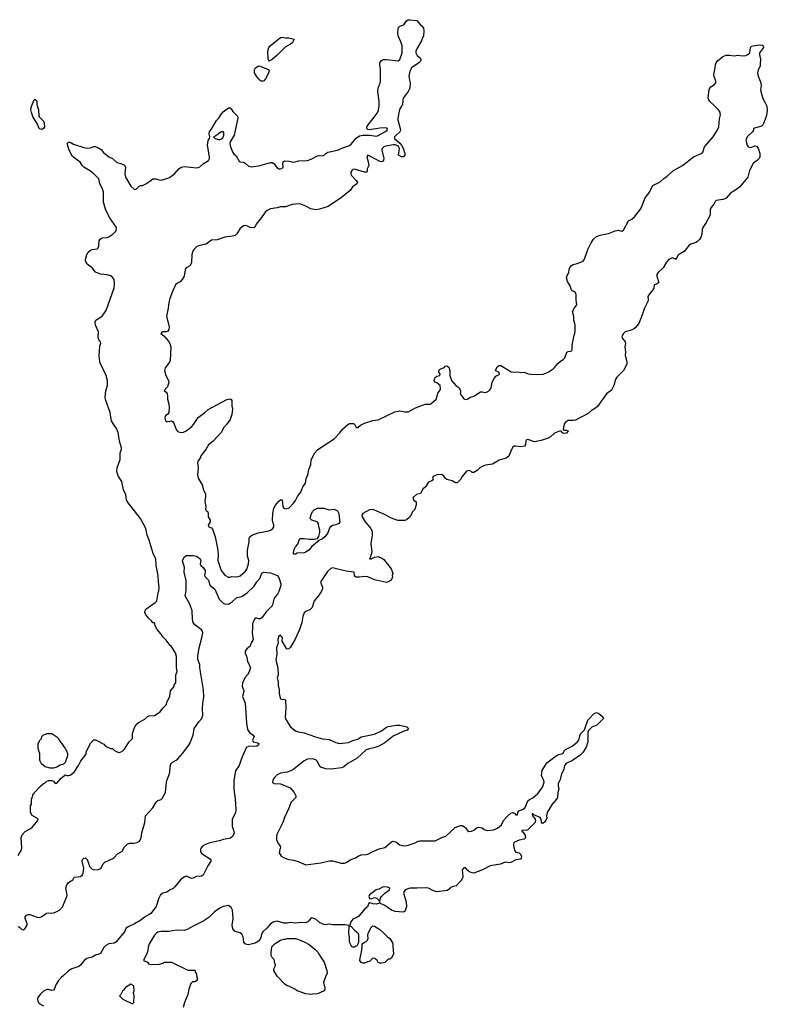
# Model space of a CAD drawing. Header units: inches. Extents: x 1861287 to 2052918, y 204622 to 437896.
# Tile 69 of 215: x 1869488 to 1878380, y 319309 to 331023. Entities that reach past the tile are written whole.
import ezdxf

# ---------------------------------------------------------------- set-up
doc = ezdxf.new("R2010")
doc.units = ezdxf.units.IN
doc.header["$MEASUREMENT"] = 0
for name, color, linetype in [('B8361', 7, 'Continuous'), ('B8362', 7, 'Continuous'), ('B8363', 7, 'Continuous'), ('B8371', 7, 'Continuous'), ('B8372', 7, 'Continuous'), ('B8373', 7, 'Continuous')]:
    doc.layers.add(name, color=color, linetype=linetype)

msp = doc.modelspace()

# ---------------------------------------------------------------- linework, layer by layer
at = {"layer": 'B8361', "color": 5, "elevation": 140}
msp.add_lwpolyline([(1870000, 319644), (1869985, 319630), (1869949, 319591), (1869922, 319550), (1869902, 319498), (1869890, 319477), (1869870, 319473), (1869830, 319486), (1869810, 319485), (1869770, 319465), (1869730, 319426), (1869703, 319390), (1869700, 319370), (1869705, 319345), (1869719, 319319), (1869770, 319290)], dxfattribs=at)
at = {"layer": 'B8362', "color": 5}
for points, elevation in [([(1869697, 330000), (1869712, 329950), (1869716, 329876), (1869723, 329863), (1869770, 329814), (1869781, 329790), (1869782, 329750), (1869770, 329727), (1869750, 329716), (1869730, 329720), (1869718, 329730), (1869700, 329780), (1869644, 329870), (1869630, 329918), (1869622, 329950), (1869627, 329990), (1869631, 330000)], 160), ([(1870000, 322163), (1869970, 322155), (1869930, 322129), (1869890, 322119), (1869850, 322119), (1869790, 322135), (1869748, 322170), (1869729, 322209), (1869729, 322290), (1869708, 322352), (1869709, 322411), (1869730, 322454), (1869747, 322473), (1869750, 322494), (1869766, 322510), (1869810, 322532), (1869870, 322532), (1869930, 322492), (1869951, 322471), (1869958, 322450), (1870000, 322393)], 160), ([(1869470, 321081), (1869490, 321116), (1869506, 321134), (1869512, 321170), (1869505, 321290), (1869516, 321324), (1869554, 321366), (1869633, 321410), (1869702, 321490), (1869708, 321510), (1869700, 321520), (1869636, 321556), (1869618, 321590), (1869618, 321670), (1869628, 321690), (1869628, 321750), (1869646, 321790), (1869646, 321810), (1869662, 321818), (1869666, 321830), (1869736, 321904), (1869766, 321930), (1869790, 321942), (1869810, 321962), (1869830, 321972), (1869870, 321972), (1869890, 321962), (1869910, 321934), (1869930, 321938), (1869982, 321998), (1870000, 322014)], 160), ([(1869470, 320233), (1869490, 320222), (1869510, 320203), (1869530, 320196), (1869550, 320206), (1869577, 320250), (1869577, 320270), (1869553, 320330), (1869554, 320350), (1869570, 320371), (1869590, 320378), (1869610, 320376), (1869695, 320345), (1869723, 320343), (1869750, 320353), (1869808, 320392), (1869830, 320396), (1869870, 320394), (1869890, 320397), (1869930, 320412), (1869967, 320433), (1870000, 320473)], 140)]:
    msp.add_lwpolyline(points, dxfattribs=dict(at, elevation=elevation))
at = {"layer": 'B8363', "color": 5, "elevation": 160}
msp.add_lwpolyline([(1869631, 330000), (1869662, 330070), (1869670, 330078), (1869690, 330062), (1869694, 330050), (1869693, 330010), (1869697, 330000)], dxfattribs=at)
at = {"layer": 'B8371', "color": 5}
for points, elevation in [([(1870505, 320000), (1870490, 319984), (1870450, 319915), (1870430, 319905), (1870390, 319893), (1870351, 319869), (1870288, 319852), (1870256, 319830), (1870210, 319773), (1870190, 319757), (1870110, 319732), (1870070, 319706), (1870000, 319644)], 140), ([(1871019, 320000), (1871015, 319990), (1871013, 319950), (1871002, 319910), (1870967, 319850), (1870962, 319830), (1871010, 319812), (1871022, 319790), (1871050, 319781), (1871150, 319786), (1871190, 319798), (1871212, 319812), (1871292, 319812), (1871490, 319714), (1871570, 319714), (1871574, 319710), (1871574, 319690), (1871592, 319670), (1871592, 319650), (1871602, 319610), (1871590, 319588), (1871570, 319578), (1871544, 319576), (1871524, 319556), (1871498, 319490), (1871490, 319426), (1871447, 319330), (1871431, 319270)], 160), ([(1872954, 320000), (1873003, 319963), (1873036, 319930), (1873054, 319894), (1873110, 319810), (1873143, 319710), (1873145, 319675), (1873131, 319649), (1873102, 319570), (1873117, 319503), (1873118, 319490), (1873111, 319470), (1873030, 319435), (1872970, 319429), (1872950, 319425), (1872890, 319434), (1872790, 319469), (1872770, 319484), (1872690, 319524), (1872669, 319529), (1872642, 319550), (1872550, 319642), (1872509, 319710), (1872509, 319731), (1872529, 319770), (1872528, 319790), (1872518, 319810), (1872518, 319830), (1872510, 319846), (1872490, 319866), (1872478, 319890), (1872479, 319930), (1872489, 319990), (1872496, 320000)], 160), ([(1873491, 320000), (1873470, 319988), (1873450, 319988), (1873436, 319996), (1873435, 320000)], 160), ([(1873928, 320000), (1873936, 319910), (1873910, 319858), (1873890, 319846), (1873870, 319846), (1873830, 319808), (1873790, 319798), (1873770, 319798), (1873750, 319808), (1873738, 319830), (1873714, 319854), (1873690, 319858), (1873650, 319818), (1873626, 319814), (1873590, 319798), (1873570, 319798), (1873550, 319808), (1873535, 319830), (1873536, 319856), (1873554, 319930), (1873562, 319990), (1873562, 320000)], 160)]:
    msp.add_lwpolyline(points, dxfattribs=dict(at, elevation=elevation))
at = {"layer": 'B8371', "color": 5, "elevation": 160}
msp.add_lwpolyline([(1870810, 319548), (1870745, 319510), (1870724, 319476), (1870710, 319466), (1870690, 319426), (1870674, 319410), (1870714, 319370), (1870830, 319314), (1870846, 319330), (1870848, 319410), (1870842, 319450), (1870848, 319470), (1870847, 319527)], close=True, dxfattribs=at)
at = {"layer": 'B8372', "color": 5}
for points, elevation in [([(1870000, 322014), (1870025, 322035), (1870030, 322038), (1870050, 322031), (1870070, 322031), (1870090, 322036), (1870135, 322070), (1870189, 322150), (1870215, 322205), (1870268, 322270), (1870278, 322290), (1870278, 322310), (1870330, 322414), (1870370, 322454), (1870390, 322454), (1870490, 322402), (1870510, 322382), (1870570, 322352), (1870592, 322352), (1870614, 322330), (1870654, 322310), (1870675, 322305), (1870710, 322322), (1870730, 322342), (1870789, 322430), (1870828, 322470), (1870829, 322531), (1870849, 322590), (1870870, 322632), (1870900, 322660), (1870978, 322702), (1871010, 322732), (1871030, 322742), (1871090, 322745), (1871158, 322790), (1871189, 322831), (1871229, 322870), (1871242, 322910), (1871275, 322970), (1871280, 323040), (1871326, 323090), (1871326, 323110), (1871347, 323133), (1871347, 323227), (1871362, 323270), (1871354, 323310), (1871355, 323445), (1871342, 323490), (1871290, 323568), (1871278, 323578), (1871230, 323642), (1871190, 323682), (1871172, 323712), (1871125, 323770), (1871101, 323810), (1871096, 323836), (1871090, 323846), (1871070, 323849), (1871055, 323870), (1871021, 323901), (1870984, 323950), (1870978, 323970), (1870979, 323990), (1870990, 324011), (1871099, 324090), (1871118, 324110), (1871135, 324205), (1871145, 324230), (1871149, 324270), (1871139, 324330), (1871136, 324410), (1871113, 324530), (1871106, 324606), (1871074, 324674), (1871030, 324830), (1871006, 324890), (1870990, 324970), (1870926, 325090), (1870767, 325290), (1870760, 325310), (1870750, 325370), (1870721, 325430), (1870704, 325530), (1870662, 325590), (1870647, 325630), (1870644, 325650), (1870648, 325690), (1870685, 325790), (1870682, 325870), (1870698, 325910), (1870699, 325930), (1870677, 326010), (1870661, 326110), (1870639, 326159), (1870603, 326210), (1870581, 326250), (1870575, 326270), (1870566, 326350), (1870513, 326493), (1870506, 326530), (1870507, 326570), (1870513, 326607), (1870533, 326670), (1870531, 326730), (1870515, 326790), (1870442, 326950), (1870434, 327026), (1870443, 327137), (1870453, 327173), (1870449, 327190), (1870439, 327199), (1870425, 327230), (1870421, 327250), (1870425, 327310), (1870389, 327389), (1870384, 327430), (1870394, 327450), (1870470, 327495), (1870516, 327564), (1870610, 327831), (1870616, 327890), (1870611, 327931), (1870590, 327965), (1870570, 327976), (1870530, 327989), (1870450, 327997), (1870390, 328019), (1870349, 328070), (1870290, 328115), (1870269, 328150), (1870269, 328170), (1870285, 328230), (1870303, 328257), (1870325, 328275), (1870350, 328287), (1870410, 328298), (1870422, 328310), (1870430, 328334), (1870434, 328390), (1870447, 328413), (1870470, 328428), (1870530, 328433), (1870550, 328440), (1870597, 328470), (1870637, 328510), (1870641, 328550), (1870556, 328670), (1870509, 328770), (1870487, 328850), (1870487, 328970), (1870473, 329010), (1870443, 329070), (1870429, 329130), (1870369, 329190), (1870330, 329219), (1870250, 329267), (1870230, 329290), (1870207, 329327), (1870117, 329397), (1870078, 329470), (1870053, 329550), (1870061, 329559), (1870070, 329564), (1870090, 329564), (1870130, 329543), (1870250, 329502), (1870285, 329495), (1870330, 329497), (1870370, 329515), (1870390, 329515), (1870410, 329508), (1870457, 329477), (1870484, 329444), (1870547, 329390), (1870591, 329370), (1870642, 329322), (1870690, 329313), (1870734, 329294), (1870748, 329270), (1870739, 329190), (1870748, 329150), (1870810, 329043), (1870850, 329005), (1870870, 329002), (1870910, 329042), (1870930, 329051), (1870950, 329052), (1870989, 329071), (1871049, 329111), (1871070, 329131), (1871110, 329131), (1871130, 329121), (1871170, 329115), (1871250, 329136), (1871270, 329146), (1871329, 329190), (1871381, 329250), (1871410, 329270), (1871450, 329275), (1871590, 329260), (1871610, 329263), (1871630, 329271), (1871672, 329308), (1871733, 329347), (1871744, 329370), (1871744, 329390), (1871720, 329530), (1871730, 329585), (1871744, 329610), (1871749, 329630), (1871743, 329670), (1871747, 329690), (1871773, 329727), (1871830, 329824), (1871861, 329859), (1871890, 329903), (1871910, 329926), (1871970, 329974), (1871990, 329974), (1872011, 329951), (1872022, 329930), (1872077, 329877), (1872084, 329850), (1872039, 329650), (1871993, 329570), (1871987, 329550), (1871997, 329510), (1872019, 329450), (1872030, 329431), (1872062, 329402), (1872100, 329340), (1872111, 329331), (1872150, 329326), (1872170, 329316), (1872210, 329279), (1872250, 329274), (1872350, 329289), (1872470, 329323), (1872490, 329324), (1872510, 329311), (1872550, 329260), (1872570, 329250), (1872590, 329250), (1872610, 329258), (1872621, 329270), (1872618, 329310), (1872621, 329330), (1872637, 329343), (1872690, 329341), (1872750, 329329), (1872810, 329344), (1872911, 329349), (1872956, 329364), (1873030, 329402), (1873050, 329407), (1873090, 329405), (1873109, 329410), (1873129, 329430), (1873155, 329445), (1873270, 329472), (1873330, 329498), (1873410, 329526), (1873430, 329542), (1873490, 329612), (1873530, 329640), (1873570, 329648), (1873650, 329648), (1873730, 329639), (1873750, 329644), (1873832, 329688), (1873858, 329710), (1873861, 329730), (1873837, 329737), (1873771, 329731), (1873650, 329711), (1873630, 329715), (1873615, 329730), (1873618, 329750), (1873631, 329770), (1873694, 329846), (1873739, 329910), (1873750, 329930), (1873761, 329970), (1873764, 330000)], 160), ([(1874034, 330000), (1874007, 329953), (1873984, 329850), (1873984, 329830), (1874013, 329730), (1874016, 329704), (1874010, 329687), (1873965, 329650), (1873947, 329630), (1873944, 329610), (1874010, 329555), (1874031, 329530), (1874050, 329496), (1874067, 329430), (1874067, 329410), (1874060, 329400), (1874050, 329393), (1874030, 329392), (1873994, 329410), (1874004, 329490), (1873995, 329515), (1873983, 329523), (1873954, 329534), (1873934, 329534), (1873825, 329515), (1873798, 329490), (1873794, 329470), (1873819, 329370), (1873817, 329350), (1873810, 329339), (1873790, 329333), (1873770, 329336), (1873670, 329392), (1873630, 329410), (1873617, 329390), (1873634, 329330), (1873640, 329290), (1873622, 329250), (1873622, 329230), (1873616, 329210), (1873590, 329208), (1873470, 329245), (1873450, 329239), (1873440, 329230), (1873428, 329210), (1873426, 329190), (1873430, 329173), (1873492, 329110), (1873504, 329090), (1873499, 329070), (1873447, 329033), (1873419, 328990), (1873314, 328906), (1873159, 328801), (1873053, 328767), (1873010, 328762), (1872950, 328773), (1872890, 328806), (1872830, 328830), (1872810, 328831), (1872730, 328824), (1872650, 328798), (1872590, 328797), (1872550, 328785), (1872470, 328773), (1872430, 328754), (1872407, 328733), (1872366, 328670), (1872300, 328590), (1872286, 328555), (1872274, 328546), (1872230, 328550), (1872188, 328570), (1872170, 328573), (1872150, 328570), (1872106, 328534), (1872070, 328474), (1872050, 328456), (1872014, 328446), (1871930, 328437), (1871838, 328402), (1871770, 328399), (1871707, 328353), (1871630, 328337), (1871597, 328323), (1871558, 328290), (1871546, 328270), (1871535, 328230), (1871533, 328130), (1871510, 328095), (1871470, 328070), (1871461, 328059), (1871455, 328045), (1871443, 327970), (1871422, 327930), (1871395, 327905), (1871364, 327890), (1871341, 327870), (1871306, 327790), (1871275, 327705), (1871262, 327658), (1871254, 327590), (1871233, 327490), (1871266, 327370), (1871263, 327337), (1871250, 327316), (1871230, 327311), (1871181, 327310), (1871167, 327290), (1871201, 327261), (1871258, 327198), (1871274, 327170), (1871284, 327130), (1871278, 326970), (1871270, 326950), (1871219, 326881), (1871210, 326850), (1871226, 326790), (1871259, 326730), (1871264, 326710), (1871245, 326655), (1871206, 326610), (1871230, 326592), (1871243, 326570), (1871248, 326548), (1871247, 326510), (1871264, 326450), (1871267, 326410), (1871263, 326350), (1871251, 326330), (1871223, 326310), (1871216, 326290), (1871217, 326270), (1871230, 326240), (1871290, 326251), (1871304, 326244), (1871322, 326222), (1871350, 326146), (1871363, 326130), (1871370, 326123), (1871390, 326116), (1871430, 326111), (1871470, 326131), (1871535, 326185), (1871554, 326206), (1871609, 326290), (1871689, 326350), (1871730, 326387), (1871950, 326506), (1871991, 326511), (1872005, 326505), (1872011, 326491), (1872011, 326430), (1872019, 326390), (1872010, 326326), (1871990, 326268), (1871950, 326209), (1871916, 326170), (1871886, 326110), (1871791, 326009), (1871735, 325965), (1871702, 325910), (1871644, 325836), (1871633, 325807), (1871607, 325770), (1871602, 325750), (1871610, 325690), (1871604, 325610), (1871611, 325570), (1871659, 325490), (1871674, 325430), (1871697, 325377), (1871699, 325350), (1871691, 325290), (1871701, 325230), (1871700, 325200), (1871705, 325185), (1871726, 325166), (1871731, 325151), (1871728, 325110), (1871754, 325070), (1871753, 325050), (1871731, 325010), (1871739, 324990), (1871770, 324978), (1871783, 324963), (1871814, 324870), (1871843, 324710), (1871849, 324650), (1871846, 324590), (1871885, 324470), (1871930, 324416), (1871970, 324391), (1871990, 324391), (1872010, 324398), (1872050, 324395), (1872090, 324398), (1872110, 324405), (1872170, 324460), (1872190, 324487), (1872199, 324510), (1872209, 324550), (1872212, 324590), (1872199, 324639), (1872197, 324710), (1872218, 324810), (1872217, 324850), (1872226, 324870), (1872251, 324889), (1872323, 324917), (1872450, 324943), (1872470, 324950), (1872497, 324970), (1872510, 324990), (1872510, 325010), (1872498, 325050), (1872496, 325070), (1872500, 325150), (1872512, 325210), (1872530, 325247), (1872570, 325295), (1872590, 325311), (1872610, 325311), (1872619, 325230), (1872631, 325210), (1872650, 325202), (1872690, 325213), (1872750, 325273), (1872770, 325302), (1872791, 325350), (1872830, 325400), (1872854, 325466), (1872886, 325510), (1872894, 325566), (1872915, 325610), (1872927, 325670), (1872949, 325730), (1872955, 325785), (1872998, 325870), (1873030, 325905), (1873056, 325924), (1873230, 326037), (1873294, 326106), (1873328, 326152), (1873390, 326205), (1873410, 326217), (1873430, 326220), (1873458, 326218), (1873471, 326210), (1873490, 326172), (1873510, 326171), (1873543, 326197), (1873590, 326222), (1873687, 326253), (1873750, 326264), (1873950, 326358), (1874010, 326368), (1874070, 326357), (1874110, 326358), (1874194, 326406), (1874290, 326442), (1874310, 326448), (1874370, 326450), (1874383, 326457), (1874441, 326510), (1874451, 326530), (1874461, 326579), (1874486, 326610), (1874494, 326630), (1874489, 326670), (1874450, 326701), (1874426, 326710), (1874418, 326730), (1874423, 326750), (1874430, 326766), (1874450, 326783), (1874486, 326790), (1874488, 326810), (1874475, 326830), (1874474, 326850), (1874490, 326866), (1874536, 326884), (1874550, 326901), (1874570, 326905), (1874591, 326890), (1874605, 326850), (1874605, 326790), (1874625, 326730), (1874676, 326670), (1874710, 326647), (1874730, 326610), (1874731, 326589), (1874725, 326570), (1874770, 326514), (1874790, 326506), (1874810, 326509), (1874850, 326534), (1874890, 326542), (1874970, 326595), (1874990, 326596), (1875030, 326589), (1875050, 326595), (1875074, 326610), (1875096, 326644), (1875107, 326710), (1875130, 326754), (1875150, 326781), (1875190, 326801), (1875193, 326807), (1875188, 326830), (1875150, 326846), (1875149, 326849), (1875168, 326892), (1875190, 326907), (1875210, 326907), (1875230, 326898), (1875334, 326834), (1875369, 326831), (1875414, 326834), (1875450, 326826), (1875489, 326831), (1875535, 326810), (1875570, 326805), (1875650, 326801), (1875713, 326807), (1875772, 326828), (1875831, 326870), (1875850, 326886), (1875887, 326933), (1875919, 326961), (1875950, 326979), (1875970, 327000), (1875994, 327066), (1876010, 327076), (1876041, 327079), (1876055, 327085), (1876060, 327100), (1876058, 327150), (1876081, 327270), (1876091, 327290), (1876095, 327325), (1876093, 327390), (1876080, 327450), (1876078, 327490), (1876063, 327550), (1876085, 327595), (1876116, 327630), (1876105, 327685), (1876108, 327750), (1876104, 327770), (1876090, 327785), (1876059, 327799), (1876050, 327809), (1876035, 327855), (1876003, 327910), (1875992, 327950), (1875999, 327981), (1876019, 328010), (1876022, 328050), (1876030, 328073), (1876050, 328097), (1876070, 328109), (1876118, 328122), (1876190, 328151), (1876206, 328174), (1876247, 328290), (1876284, 328370), (1876311, 328410), (1876350, 328444), (1876390, 328460), (1876490, 328480), (1876572, 328512), (1876610, 328518), (1876650, 328508), (1876670, 328517), (1876728, 328630), (1876770, 328650), (1876802, 328678), (1876872, 328770), (1876884, 328790), (1876924, 328896), (1876977, 328970), (1877005, 329030), (1877026, 329054), (1877106, 329094), (1877150, 329133), (1877190, 329160), (1877263, 329230), (1877370, 329290), (1877501, 329390), (1877593, 329430), (1877613, 329447), (1877631, 329510), (1877735, 329630), (1877788, 329712), (1877802, 329750), (1877810, 329842), (1877822, 329890), (1877815, 329930), (1877795, 329955), (1877748, 330000)], 160), ([(1878369, 330000), (1878373, 329990), (1878380, 329950), (1878375, 329905), (1878367, 329873), (1878330, 329777), (1878310, 329757), (1878214, 329730), (1878214, 329710), (1878202, 329690), (1878142, 329630), (1878126, 329590), (1878141, 329530), (1878151, 329510), (1878170, 329502), (1878190, 329505), (1878230, 329521), (1878250, 329517), (1878270, 329495), (1878291, 329431), (1878289, 329390), (1878281, 329370), (1878262, 329350), (1878231, 329329), (1878211, 329310), (1878169, 329230), (1878149, 329150), (1878050, 329032), (1877995, 328990), (1877941, 328959), (1877890, 328901), (1877875, 328890), (1877850, 328882), (1877770, 328871), (1877759, 328861), (1877743, 328830), (1877711, 328790), (1877701, 328770), (1877702, 328710), (1877695, 328690), (1877653, 328610), (1877612, 328550), (1877606, 328530), (1877603, 328470), (1877588, 328430), (1877573, 328407), (1877550, 328385), (1877530, 328373), (1877470, 328352), (1877450, 328339), (1877390, 328265), (1877342, 328238), (1877320, 328220), (1877290, 328168), (1877279, 328179), (1877250, 328188), (1877210, 328170), (1877180, 328140), (1877141, 328070), (1877078, 328010), (1877067, 327990), (1877065, 327970), (1877087, 327910), (1877086, 327894), (1877070, 327881), (1877033, 327867), (1877029, 327830), (1877018, 327810), (1876969, 327750), (1876959, 327730), (1876962, 327690), (1876959, 327670), (1876918, 327590), (1876892, 327510), (1876850, 327409), (1876810, 327356), (1876790, 327341), (1876750, 327324), (1876690, 327308), (1876670, 327290), (1876650, 327252), (1876656, 327230), (1876689, 327190), (1876695, 327170), (1876685, 327130), (1876693, 327073), (1876691, 327030), (1876709, 326950), (1876708, 326930), (1876699, 326901), (1876669, 326850), (1876592, 326770), (1876580, 326750), (1876570, 326730), (1876556, 326670), (1876525, 326615), (1876469, 326570), (1876360, 326420), (1876338, 326402), (1876290, 326375), (1876250, 326339), (1876100, 326260), (1876070, 326255), (1876010, 326254), (1875975, 326230), (1875964, 326210), (1875952, 326152), (1875958, 326138), (1875990, 326141), (1876010, 326132), (1875990, 326105), (1875961, 326101), (1875938, 326110), (1875938, 326118), (1875927, 326127), (1875907, 326127), (1875850, 326104), (1875800, 326060), (1875774, 326046), (1875690, 326017), (1875610, 325999), (1875530, 326030), (1875510, 326019), (1875507, 326013), (1875502, 325970), (1875492, 325948), (1875450, 325942), (1875389, 325951), (1875370, 325949), (1875350, 325933), (1875328, 325890), (1875304, 325830), (1875274, 325806), (1875190, 325781), (1875110, 325735), (1875030, 325722), (1874990, 325708), (1874962, 325690), (1874930, 325659), (1874890, 325637), (1874870, 325637), (1874852, 325652), (1874830, 325658), (1874802, 325650), (1874750, 325590), (1874730, 325553), (1874690, 325512), (1874670, 325512), (1874630, 325538), (1874570, 325553), (1874549, 325569), (1874532, 325592), (1874510, 325611), (1874451, 325610), (1874406, 325590), (1874398, 325570), (1874405, 325550), (1874390, 325535), (1874350, 325522), (1874314, 325466), (1874283, 325437), (1874254, 325386), (1874206, 325374), (1874170, 325344), (1874164, 325330), (1874170, 325311), (1874205, 325285), (1874204, 325250), (1874192, 325210), (1874182, 325190), (1874157, 325163), (1874139, 325121), (1874120, 325100), (1874087, 325073), (1874070, 325066), (1873985, 325065), (1873910, 325092), (1873810, 325146), (1873690, 325194), (1873650, 325190), (1873571, 325150), (1873559, 325130), (1873562, 325110), (1873599, 325050), (1873666, 324970), (1873679, 324930), (1873679, 324890), (1873665, 324790), (1873676, 324690), (1873658, 324622), (1873648, 324608), (1873668, 324608), (1873710, 324630), (1873750, 324636), (1873797, 324617), (1873819, 324599), (1873907, 324490), (1873920, 324460), (1873925, 324435), (1873918, 324410), (1873922, 324390), (1873905, 324355), (1873870, 324334), (1873850, 324329), (1873710, 324357), (1873630, 324395), (1873590, 324397), (1873530, 324389), (1873489, 324389), (1873477, 324397), (1873469, 324409), (1873466, 324450), (1873370, 324462), (1873210, 324500), (1873190, 324493), (1873150, 324457), (1873070, 324338), (1873067, 324330), (1873090, 324270), (1873088, 324250), (1873076, 324224), (1873037, 324163), (1872991, 324110), (1872966, 324030), (1872939, 324001), (1872890, 323981), (1872873, 323967), (1872857, 323923), (1872843, 323850), (1872818, 323770), (1872765, 323655), (1872710, 323556), (1872690, 323537), (1872670, 323534), (1872662, 323542), (1872609, 323630), (1872612, 323670), (1872590, 323702), (1872572, 323690), (1872559, 323650), (1872561, 323610), (1872544, 323550), (1872545, 323470), (1872536, 323410), (1872542, 323370), (1872557, 323310), (1872561, 323230), (1872551, 323190), (1872562, 323150), (1872561, 323101), (1872575, 323050), (1872574, 323010), (1872581, 322970), (1872590, 322942), (1872610, 322936), (1872630, 322941), (1872650, 322930), (1872652, 322830), (1872645, 322730), (1872650, 322705), (1872710, 322611), (1872731, 322591), (1872770, 322563), (1872802, 322550), (1872870, 322538), (1873007, 322490), (1873090, 322467), (1873170, 322460), (1873250, 322422), (1873290, 322410), (1873397, 322423), (1873450, 322449), (1873510, 322465), (1873550, 322490), (1873710, 322524), (1873790, 322563), (1873850, 322608), (1873870, 322616), (1873970, 322630), (1874010, 322628), (1874091, 322610), (1874111, 322590), (1874098, 322570), (1874050, 322556), (1873930, 322498), (1873830, 322420), (1873760, 322380), (1873717, 322363), (1873650, 322350), (1873610, 322336), (1873501, 322239), (1873390, 322173), (1873344, 322136), (1873316, 322124), (1873193, 322107), (1873130, 322110), (1873070, 322132), (1873050, 322153), (1873030, 322197), (1873010, 322218), (1872970, 322228), (1872910, 322224), (1872870, 322205), (1872750, 322108), (1872715, 322085), (1872670, 322070), (1872590, 322059), (1872550, 322039), (1872521, 322010), (1872507, 321990), (1872499, 321970), (1872496, 321950), (1872502, 321942), (1872514, 321934), (1872590, 321930), (1872706, 321886), (1872754, 321830), (1872774, 321790), (1872771, 321770), (1872712, 321708), (1872692, 321650), (1872638, 321530), (1872617, 321470), (1872546, 321330), (1872542, 321310), (1872544, 321270), (1872559, 321230), (1872586, 321190), (1872591, 321170), (1872583, 321150), (1872576, 321110), (1872598, 321070), (1872632, 321050), (1872691, 321031), (1872750, 321022), (1872810, 321005), (1872890, 320970), (1873070, 320992), (1873170, 321014), (1873210, 321014), (1873310, 320989), (1873350, 320990), (1873370, 320997), (1873427, 321033), (1873481, 321050), (1873523, 321077), (1873550, 321089), (1873610, 321090), (1873630, 321095), (1873679, 321121), (1873763, 321157), (1873830, 321174), (1873910, 321242), (1873930, 321251), (1873962, 321242), (1874010, 321207), (1874038, 321198), (1874070, 321195), (1874110, 321203), (1874190, 321230), (1874229, 321250), (1874247, 321253), (1874430, 321255), (1874507, 321293), (1874555, 321310), (1874666, 321414), (1874730, 321438), (1874750, 321438), (1874770, 321424), (1874790, 321407), (1874815, 321375), (1874830, 321365), (1874862, 321370), (1874890, 321380), (1874930, 321411), (1874950, 321416), (1874988, 321408), (1875011, 321390), (1875050, 321378), (1875125, 321385), (1875170, 321405), (1875217, 321443), (1875243, 321497), (1875290, 321549), (1875330, 321582), (1875350, 321590), (1875367, 321587), (1875379, 321579), (1875390, 321564), (1875410, 321565), (1875414, 321590), (1875423, 321610), (1875477, 321630), (1875499, 321650), (1875530, 321731), (1875550, 321746), (1875590, 321765), (1875650, 321817), (1875692, 321870), (1875710, 321899), (1875724, 321950), (1875723, 321970), (1875701, 322010), (1875696, 322030), (1875704, 322090), (1875759, 322181), (1875870, 322266), (1875900, 322280), (1875949, 322291), (1875969, 322330), (1875980, 322340), (1876060, 322380), (1876124, 322430), (1876138, 322450), (1876150, 322502), (1876163, 322530), (1876204, 322576), (1876247, 322690), (1876321, 322770), (1876350, 322780), (1876377, 322770), (1876401, 322750), (1876423, 322730), (1876431, 322710), (1876352, 322628), (1876294, 322606), (1876256, 322570), (1876246, 322554), (1876246, 322430), (1876226, 322370), (1876190, 322310), (1876150, 322271), (1876050, 322203), (1875990, 322178), (1875969, 322151), (1875958, 322102), (1875934, 322050), (1875916, 321984), (1875894, 321930), (1875893, 321910), (1875901, 321870), (1875887, 321830), (1875884, 321770), (1875872, 321748), (1875822, 321690), (1875762, 321590), (1875752, 321552), (1875757, 321523), (1875745, 321495), (1875730, 321475), (1875710, 321462), (1875704, 321464), (1875695, 321475), (1875692, 321510), (1875678, 321530), (1875604, 321565), (1875590, 321577), (1875585, 321575), (1875582, 321570), (1875587, 321550), (1875601, 321541), (1875620, 321510), (1875623, 321490), (1875614, 321466), (1875530, 321383), (1875510, 321378), (1875478, 321382), (1875462, 321378), (1875461, 321370), (1875476, 321356), (1875499, 321319), (1875505, 321290), (1875487, 321273), (1875430, 321261), (1875366, 321234), (1875363, 321210), (1875366, 321174), (1875376, 321136), (1875390, 321119), (1875430, 321110), (1875440, 321100), (1875456, 321070), (1875453, 321047), (1875443, 321037), (1875390, 321027), (1875330, 320995), (1875310, 320991), (1875261, 321000), (1875205, 320975), (1875083, 320957), (1874992, 320908), (1874890, 320870), (1874841, 320881), (1874819, 320899), (1874792, 320932), (1874770, 320931), (1874750, 320910), (1874758, 320830), (1874754, 320810), (1874739, 320781), (1874680, 320720), (1874630, 320707), (1874610, 320698), (1874599, 320681), (1874577, 320663), (1874450, 320648), (1874410, 320660), (1874350, 320690), (1874310, 320694), (1874210, 320690), (1874130, 320692), (1874071, 320670), (1874059, 320650), (1874054, 320630), (1874084, 320530), (1874088, 320472), (1874074, 320426), (1874066, 320414), (1874050, 320405), (1873954, 320414), (1873910, 320430), (1873830, 320483), (1873778, 320510), (1873770, 320526), (1873754, 320510), (1873730, 320500), (1873690, 320503), (1873670, 320512), (1873646, 320515), (1873635, 320505), (1873624, 320470), (1873594, 320446), (1873521, 320359), (1873498, 320342), (1873450, 320323), (1873427, 320290), (1873414, 320250), (1873418, 320238), (1873430, 320234), (1873470, 320190), (1873510, 320158), (1873517, 320137), (1873517, 320043), (1873497, 320003), (1873491, 320000)], 160), ([(1870000, 320473), (1870003, 320477), (1870048, 320590), (1870052, 320610), (1870037, 320690), (1870048, 320732), (1870070, 320757), (1870121, 320790), (1870138, 320822), (1870210, 320831), (1870236, 320850), (1870243, 320870), (1870250, 320930), (1870232, 321010), (1870236, 321030), (1870250, 321048), (1870270, 321053), (1870290, 321031), (1870308, 320990), (1870319, 320950), (1870350, 320916), (1870370, 320907), (1870426, 320914), (1870456, 320930), (1870481, 320979), (1870501, 320999), (1870590, 321039), (1870610, 321054), (1870650, 321099), (1870706, 321130), (1870736, 321184), (1870766, 321214), (1870795, 321225), (1870850, 321225), (1870887, 321233), (1870912, 321248), (1870920, 321260), (1870933, 321290), (1870939, 321350), (1870978, 321470), (1870984, 321550), (1871073, 321647), (1871110, 321714), (1871130, 321733), (1871170, 321747), (1871182, 321758), (1871224, 321830), (1871233, 321950), (1871237, 321970), (1871264, 322030), (1871275, 322070), (1871278, 322130), (1871285, 322170), (1871306, 322190), (1871350, 322214), (1871370, 322230), (1871426, 322294), (1871500, 322390), (1871513, 322410), (1871551, 322509), (1871565, 322590), (1871618, 322670), (1871654, 322710), (1871667, 322750), (1871662, 322830), (1871665, 322890), (1871678, 322962), (1871675, 323050), (1871629, 323310), (1871629, 323350), (1871608, 323410), (1871605, 323450), (1871621, 323550), (1871656, 323670), (1871666, 323730), (1871662, 323750), (1871648, 323768), (1871570, 323825), (1871551, 323850), (1871542, 323890), (1871540, 323990), (1871510, 324070), (1871458, 324170), (1871467, 324233), (1871470, 324350), (1871445, 324450), (1871450, 324510), (1871428, 324570), (1871425, 324590), (1871450, 324634), (1871470, 324647), (1871490, 324650), (1871551, 324649), (1871590, 324639), (1871635, 324610), (1871641, 324590), (1871633, 324550), (1871643, 324530), (1871670, 324504), (1871693, 324470), (1871695, 324450), (1871687, 324410), (1871694, 324394), (1871734, 324354), (1871744, 324310), (1871755, 324290), (1871810, 324248), (1871860, 324130), (1871910, 324081), (1871930, 324073), (1871970, 324070), (1871984, 324076), (1872019, 324101), (1872070, 324150), (1872130, 324162), (1872195, 324205), (1872276, 324284), (1872310, 324335), (1872346, 324374), (1872370, 324437), (1872390, 324451), (1872470, 324442), (1872550, 324410), (1872570, 324386), (1872594, 324310), (1872594, 324290), (1872570, 324219), (1872556, 324190), (1872525, 324155), (1872510, 324130), (1872490, 324050), (1872421, 323979), (1872370, 323905), (1872350, 323895), (1872330, 323896), (1872310, 323903), (1872290, 323901), (1872260, 323850), (1872256, 323830), (1872257, 323790), (1872252, 323730), (1872264, 323650), (1872241, 323610), (1872231, 323570), (1872190, 323537), (1872171, 323510), (1872168, 323488), (1872187, 323450), (1872197, 323390), (1872232, 323310), (1872217, 323263), (1872198, 323230), (1872166, 323194), (1872140, 323130), (1872136, 323090), (1872152, 323050), (1872154, 323030), (1872139, 322970), (1872170, 322890), (1872185, 322655), (1872199, 322579), (1872222, 322542), (1872264, 322510), (1872276, 322490), (1872256, 322450), (1872264, 322430), (1872319, 322419), (1872331, 322410), (1872330, 322390), (1872310, 322380), (1872210, 322378), (1872190, 322370), (1872181, 322359), (1872126, 322234), (1872099, 322150), (1872053, 322087), (1872036, 321970), (1872035, 321870), (1872050, 321750), (1872058, 321630), (1872053, 321587), (1872016, 321510), (1872015, 321430), (1872037, 321370), (1872040, 321350), (1872023, 321310), (1871994, 321286), (1871980, 321280), (1871910, 321270), (1871865, 321255), (1871751, 321230), (1871690, 321206), (1871664, 321190), (1871646, 321170), (1871639, 321150), (1871638, 321130), (1871648, 321110), (1871670, 321090), (1871745, 321045), (1871762, 321030), (1871762, 321010), (1871724, 320956), (1871670, 320847), (1871650, 320833), (1871590, 320829), (1871550, 320808), (1871530, 320804), (1871470, 320832), (1871450, 320827), (1871400, 320790), (1871334, 320706), (1871312, 320688), (1871270, 320668), (1871237, 320643), (1871190, 320631), (1871177, 320623), (1871164, 320610), (1871142, 320570), (1871110, 320471), (1871049, 320390), (1871030, 320376), (1870973, 320347), (1870929, 320311), (1870853, 320267), (1870778, 320230), (1870750, 320210), (1870733, 320170), (1870633, 320047), (1870610, 320036), (1870550, 320027), (1870514, 320010), (1870505, 320000)], 140), ([(1870000, 322393), (1870030, 322352), (1870051, 322309), (1870056, 322290), (1870055, 322265), (1870030, 322186), (1870010, 322166), (1870000, 322163)], 160), ([(1873435, 320000), (1873409, 320050), (1873409, 320110), (1873402, 320150), (1873406, 320246), (1873355, 320255), (1873210, 320254), (1873170, 320262), (1873130, 320256), (1873110, 320258), (1873059, 320279), (1873010, 320320), (1872964, 320336), (1872950, 320334), (1872933, 320307), (1872916, 320290), (1872890, 320280), (1872830, 320281), (1872770, 320276), (1872710, 320284), (1872670, 320276), (1872630, 320275), (1872550, 320298), (1872511, 320289), (1872470, 320265), (1872427, 320213), (1872381, 320170), (1872368, 320150), (1872353, 320090), (1872330, 320061), (1872290, 320037), (1872210, 320017), (1872190, 320019), (1872170, 320029), (1872154, 320050), (1872146, 320110), (1872130, 320144), (1872110, 320161), (1872050, 320177), (1872024, 320205), (1872015, 320250), (1872028, 320330), (1872020, 320430), (1872002, 320462), (1871970, 320483), (1871910, 320473), (1871870, 320454), (1871806, 320410), (1871738, 320342), (1871679, 320301), (1871545, 320235), (1871490, 320201), (1871449, 320189), (1871353, 320193), (1871266, 320175), (1871170, 320176), (1871130, 320167), (1871110, 320152), (1871091, 320130), (1871030, 320029), (1871019, 320000)], 160), ([(1873562, 320000), (1873562, 320030), (1873588, 320050), (1873610, 320057), (1873626, 320074), (1873632, 320090), (1873629, 320131), (1873634, 320150), (1873659, 320210), (1873670, 320226), (1873690, 320241), (1873710, 320238), (1873770, 320198), (1873825, 320150), (1873862, 320110), (1873891, 320090), (1873919, 320050), (1873926, 320030), (1873928, 320000)], 160), ([(1872496, 320000), (1872506, 320014), (1872527, 320033), (1872590, 320071), (1872630, 320085), (1872650, 320085), (1872670, 320091), (1872774, 320090), (1872870, 320051), (1872930, 320019), (1872954, 320000)], 160)]:
    msp.add_lwpolyline(points, dxfattribs=dict(at, elevation=elevation))
for points, elevation in [([(1871890, 329688), (1871870, 329678), (1871820, 329640), (1871794, 329630), (1871814, 329610), (1871850, 329599), (1871870, 329596), (1871890, 329605), (1871903, 329617), (1871915, 329650), (1871915, 329675), (1871907, 329687)], 160), ([(1873170, 325192), (1873230, 325201), (1873270, 325179), (1873283, 325150), (1873293, 325070), (1873294, 325050), (1873284, 325030), (1873250, 325012), (1873210, 325004), (1873178, 324982), (1873148, 324910), (1873119, 324870), (1873090, 324848), (1873038, 324822), (1873031, 324810), (1872964, 324756), (1872930, 324715), (1872890, 324689), (1872870, 324682), (1872790, 324678), (1872770, 324666), (1872750, 324666), (1872746, 324670), (1872748, 324710), (1872770, 324751), (1872796, 324784), (1872818, 324842), (1872826, 324850), (1872870, 324851), (1872930, 324841), (1872990, 324841), (1873029, 324851), (1873045, 324875), (1873056, 324924), (1873056, 324950), (1873045, 324990), (1873044, 325030), (1873027, 325047), (1872962, 325070), (1872943, 325090), (1872950, 325125), (1872970, 325171), (1872990, 325192), (1873030, 325212), (1873110, 325212), (1873130, 325202)], 140), ([(1873810, 320706), (1873760, 320680), (1873727, 320670), (1873647, 320610), (1873642, 320590), (1873650, 320567), (1873670, 320564), (1873710, 320581), (1873734, 320570), (1873770, 320534), (1873778, 320570), (1873792, 320590), (1873829, 320631), (1873885, 320670), (1873892, 320692), (1873861, 320701)], 160)]:
    msp.add_lwpolyline(points, close=True, dxfattribs=dict(at, elevation=elevation))
at = {"layer": 'B8373', "color": 5, "elevation": 160}
for points in [[(1873764, 330000), (1873764, 330010), (1873762, 330050), (1873746, 330170), (1873751, 330210), (1873775, 330270), (1873778, 330290), (1873780, 330430), (1873771, 330490), (1873773, 330510), (1873786, 330534), (1873810, 330549), (1873850, 330550), (1873990, 330534), (1874010, 330550), (1874036, 330630), (1874037, 330710), (1874021, 330761), (1873990, 330830), (1873985, 330870), (1873988, 330910), (1873995, 330930), (1874010, 330945), (1874057, 330963), (1874088, 331010), (1874110, 331021), (1874130, 331023), (1874210, 331012), (1874248, 330968), (1874271, 330950), (1874290, 330922), (1874296, 330890), (1874290, 330828), (1874278, 330810), (1874266, 330770), (1874214, 330686), (1874199, 330650), (1874201, 330630), (1874216, 330595), (1874251, 330570), (1874261, 330550), (1874255, 330530), (1874236, 330510), (1874149, 330451), (1874128, 330410), (1874118, 330350), (1874123, 330303), (1874134, 330270), (1874128, 330210), (1874110, 330167), (1874050, 330090), (1874044, 330070), (1874040, 330010), (1874034, 330000)], [(1877748, 330000), (1877695, 330050), (1877683, 330070), (1877678, 330090), (1877690, 330194), (1877710, 330224), (1877750, 330250), (1877767, 330273), (1877769, 330290), (1877747, 330347), (1877742, 330370), (1877761, 330450), (1877765, 330490), (1877771, 330510), (1877785, 330530), (1877850, 330585), (1877890, 330599), (1877930, 330599), (1877989, 330591), (1878030, 330601), (1878090, 330592), (1878123, 330597), (1878150, 330610), (1878170, 330630), (1878181, 330690), (1878194, 330706), (1878210, 330713), (1878290, 330722), (1878318, 330718), (1878331, 330711), (1878336, 330690), (1878288, 330630), (1878286, 330610), (1878299, 330550), (1878296, 330496), (1878293, 330470), (1878273, 330427), (1878264, 330390), (1878271, 330350), (1878304, 330270), (1878306, 330234), (1878299, 330190), (1878302, 330170), (1878326, 330086), (1878355, 330035), (1878369, 330000)]]:
    msp.add_lwpolyline(points, dxfattribs=at)
for points in [[(1872650, 330807), (1872690, 330807), (1872754, 330790), (1872731, 330750), (1872711, 330730), (1872644, 330696), (1872550, 330599), (1872490, 330549), (1872450, 330528), (1872443, 330563), (1872438, 330650), (1872450, 330690), (1872467, 330713), (1872591, 330811), (1872610, 330815)], [(1872370, 330288), (1872350, 330298), (1872330, 330318), (1872304, 330350), (1872282, 330390), (1872281, 330430), (1872290, 330447), (1872330, 330473), (1872350, 330471), (1872434, 330434), (1872450, 330425), (1872457, 330410), (1872441, 330370), (1872410, 330319), (1872390, 330295)]]:
    msp.add_lwpolyline(points, close=True, dxfattribs=at)

doc.saveas('drawing.dxf')
